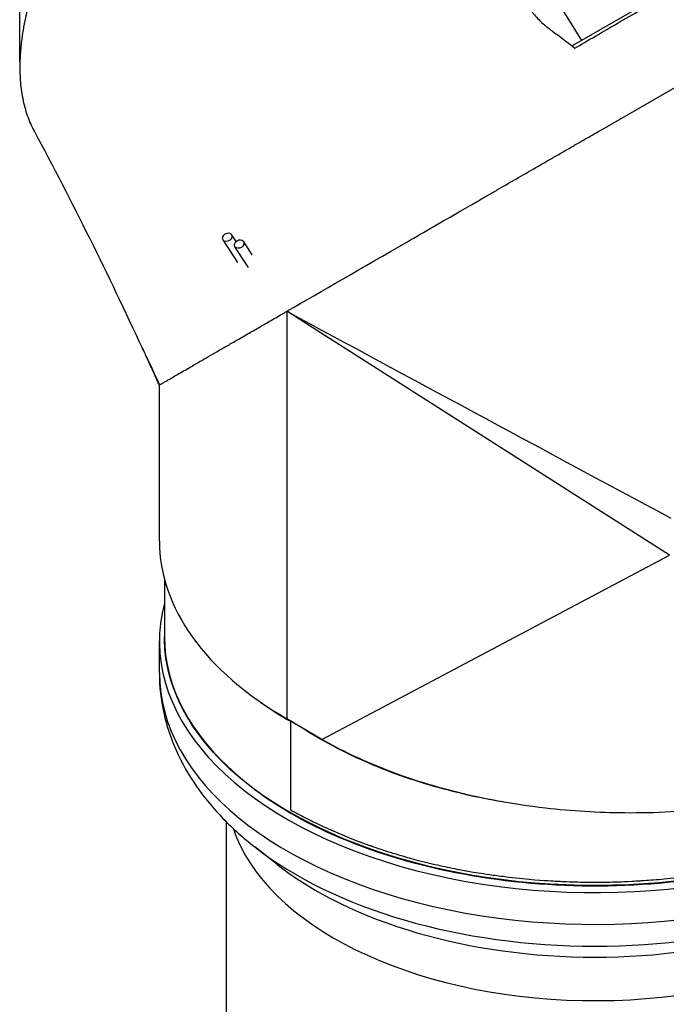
# Model space of a CAD drawing. Header units: millimetres. Extents: x 0 to 3390, y 0 to 1680.
# Tile 169 of 194: x 1913 to 1971, y 1014 to 1103. Entities that reach past the tile are written whole.
import ezdxf

# ---------------------------------------------------------------- set-up
doc = ezdxf.new("R2010")
doc.units = ezdxf.units.MM
doc.header["$LTSCALE"] = 0.2
doc.layers.add('01_Object Line', color=4, linetype='Continuous')

# ---------------------------------------------------------------- blocks, each defined once
blk = doc.blocks.new('A$C2453ee8b')
for p, q in [((58.995, 444.976), (52.81, 454.987)), ((60.815, 437.018), (87.755, 452.572)), ((66.084, 449.068), (58.146, 444.485)), ((46.447, 428.723), (46.447, 428.723)), ((45.927, 428.423), (45.927, 428.423)), ((28.194, 425.093), (26.879, 427.111)), ((28.042, 426.974), (27.633, 427.602)), ((29.474, 425.793), (28.693, 426.99)), ((29.14, 424.656), (27.94, 426.498)), ((32.588, 420.717), (32.588, 384.224)), ((34.254, 419.659), (32.641, 420.688)), ((32.988, 420.952), (32.988, 420.952)), ((31.206, 419.924), (31.206, 419.924)), ((31.252, 419.95), (31.252, 419.95)), ((31.733, 420.228), (31.733, 420.228)), ((66.865, 398.869), (34.254, 419.659)), ((21.165, 400.146), (21.165, 414.126)), ((35.724, 382.374), (66.865, 398.869)), ((21.615, 396.735), (21.615, 391.572)), ((21.165, 388.323), (21.165, 391.164)), ((35.724, 382.374), (32.588, 384.224)), ((33.688, 383.537), (33.688, 383.537)), ((33.834, 383.45), (33.834, 383.45)), ((34.565, 383.017), (34.565, 383.017)), ((34.731, 382.919), (34.731, 382.919)), ((35.726, 382.373), (35.724, 382.374)), ((27.165, 270.315), (27.165, 374.992)), ((34.731, 375.109), (34.731, 375.108)), ((31.718, 371.169), (29.713, 372.739))]:
    blk.add_line(p, q)
for centre in [(27.256, 427.356), (28.316, 426.744)]:
    blk.add_ellipse(centre, major_axis=(-0.377, -0.246), ratio=0.783585)
for centre, major_axis, ratio, start_param, end_param in [((430.609, 679.471), (337.783, 363.405), 0.797531, 2.826601, 2.835486), ((60.165, 400.146), (-39, 0), 0.57735, 0, 0.785398), ((60.165, 391.164), (-39, 0), 0.57735, 6.131128, 8.653372), ((60.165, 391.572), (-38.55, 0), 0.57735, 0, 2.343224), ((60.165, 388.323), (-39, 0), 0.57735, 0, 2.459605), ((60.165, 399.737), (-38.55, 0), 0.57735, 0.682763, 0.785519), ((33.052, 384.078), (-0.102, -0.172), 0.583028, 5.297514, 5.503031), ((35.065, 375.203), (-0.5, 0), 0.57735, 0.038645, 0.039785), ((60.165, 378.027), (-33, 0), 0.57735, 0.191022, 2.884555), ((60.165, 385.698), (37.83, 0), 0.57735, 3.776786, 5.647992), ((60.165, 383.275), (-35.34, 0), 0.57735, 0.635193, 2.506399)]:
    blk.add_ellipse(centre, major_axis=major_axis, ratio=ratio, start_param=start_param, end_param=end_param)
for points, knots in [([(9.97, 436.865), (9.913, 436.973), (9.857, 437.082), (9.803, 437.193), (9.695, 437.415), (9.595, 437.642), (9.503, 437.876), (9.41, 438.113), (9.325, 438.355), (9.248, 438.603), (9.17, 438.855), (9.101, 439.112), (9.04, 439.374), (8.915, 439.911), (8.825, 440.469), (8.769, 441.045), (8.754, 441.191), (8.742, 441.34), (8.732, 441.489), (8.722, 441.639), (8.714, 441.791), (8.709, 441.943), (8.703, 442.097), (8.699, 442.252), (8.698, 442.408), (8.697, 442.565), (8.697, 442.723), (8.7, 442.883), (8.701, 442.918), (8.701, 442.953), (8.702, 442.988), (8.705, 443.114), (8.71, 443.241), (8.715, 443.367), (8.723, 443.532), (8.732, 443.697), (8.744, 443.861), (8.756, 444.029), (8.77, 444.197), (8.786, 444.365), (8.802, 444.535), (8.821, 444.706), (8.841, 444.878), (8.88, 445.2), (8.926, 445.524), (8.979, 445.853), (8.983, 445.879), (8.988, 445.904), (8.992, 445.93), (9.022, 446.109), (9.053, 446.288), (9.087, 446.468), (9.104, 446.559), (9.122, 446.65), (9.14, 446.741), (9.158, 446.832), (9.177, 446.924), (9.196, 447.015), (9.215, 447.107), (9.235, 447.2), (9.256, 447.292), (9.276, 447.385), (9.297, 447.477), (9.318, 447.57), (9.362, 447.758), (9.407, 447.945), (9.454, 448.133), (9.502, 448.323), (9.552, 448.513), (9.604, 448.703), (9.656, 448.896), (9.71, 449.088), (9.766, 449.28), (9.881, 449.672), (10.002, 450.063), (10.131, 450.454), (10.263, 450.854), (10.402, 451.254), (10.548, 451.652), (10.622, 451.855), (10.698, 452.057), (10.776, 452.259), (10.854, 452.464), (10.934, 452.668), (11.016, 452.872), (11.099, 453.078), (11.183, 453.283), (11.269, 453.488), (11.356, 453.696), (11.444, 453.903), (11.534, 454.109), (11.715, 454.526), (11.901, 454.935), (12.101, 455.362), (12.199, 455.569), (12.299, 455.78), (12.403, 455.994), (12.505, 456.202), (12.609, 456.414), (12.717, 456.628), (12.823, 456.837), (12.931, 457.05), (13.043, 457.265), (13.152, 457.475), (13.265, 457.688), (13.38, 457.904), (13.493, 458.115), (13.609, 458.328), (13.729, 458.544), (13.846, 458.756), (13.966, 458.969), (14.089, 459.186), (14.209, 459.398), (14.333, 459.612), (14.459, 459.828), (14.583, 460.04), (14.711, 460.255), (14.841, 460.471), (14.968, 460.683), (15.099, 460.898), (15.232, 461.114), (15.315, 461.248), (15.4, 461.384), (15.485, 461.52), (15.534, 461.599), (15.584, 461.678), (15.634, 461.757), (15.702, 461.863), (15.77, 461.97), (15.839, 462.078), (15.907, 462.184), (15.976, 462.291), (16.046, 462.398), (16.184, 462.611), (16.325, 462.824), (16.468, 463.039), (16.748, 463.46), (17.039, 463.885), (17.339, 464.316), (17.632, 464.734), (17.934, 465.157), (18.246, 465.582), (18.4, 465.791), (18.555, 466.001), (18.713, 466.212), (18.791, 466.316), (18.87, 466.42), (18.949, 466.525), (18.989, 466.577), (19.028, 466.629), (19.068, 466.681), (19.108, 466.733), (19.148, 466.785), (19.188, 466.837), (19.267, 466.941), (19.347, 467.045), (19.428, 467.149), (19.508, 467.252), (19.589, 467.355), (19.67, 467.459), (19.751, 467.562), (19.832, 467.665), (19.914, 467.768), (19.954, 467.82), (19.995, 467.871), (20.036, 467.922), (20.077, 467.974), (20.118, 468.025), (20.159, 468.076), (20.323, 468.28), (20.489, 468.485), (20.656, 468.689), (20.822, 468.892), (20.99, 469.094), (21.16, 469.297), (21.255, 469.411), (21.352, 469.526), (21.449, 469.64), (21.694, 469.93), (21.94, 470.215), (22.186, 470.497), (22.36, 470.696), (22.534, 470.893), (22.708, 471.087), (22.796, 471.186), (22.884, 471.283), (22.971, 471.38), (23.06, 471.478), (23.148, 471.575), (23.236, 471.672), (23.325, 471.769), (23.413, 471.866), (23.502, 471.962), (23.591, 472.058), (23.68, 472.154), (23.769, 472.25), (23.859, 472.346), (23.948, 472.441), (24.037, 472.536), (24.127, 472.632), (24.217, 472.726), (24.307, 472.82), (24.488, 473.011), (24.669, 473.199), (24.849, 473.384), (24.94, 473.478), (25.031, 473.571), (25.122, 473.663), (25.214, 473.756), (25.305, 473.848), (25.396, 473.94), (25.488, 474.032), (25.579, 474.124), (25.671, 474.215), (25.763, 474.307), (25.855, 474.398), (25.947, 474.488), (26.039, 474.579), (26.131, 474.669), (26.223, 474.759), (26.316, 474.849), (26.408, 474.939), (26.501, 475.028), (26.687, 475.208), (26.873, 475.385), (27.058, 475.559), (27.152, 475.648), (27.245, 475.735), (27.338, 475.822), (27.432, 475.909), (27.525, 475.996), (27.618, 476.082), (27.712, 476.169), (27.806, 476.255), (27.9, 476.34), (27.994, 476.426), (28.088, 476.511), (28.181, 476.596), (28.258, 476.665), (28.335, 476.734), (28.412, 476.803), (28.429, 476.818), (28.446, 476.833), (28.463, 476.849), (28.558, 476.933), (28.652, 477.017), (28.746, 477.1), (28.936, 477.268), (29.126, 477.433), (29.313, 477.595), (29.504, 477.759), (29.693, 477.921), (29.881, 478.08), (30.073, 478.241), (30.263, 478.4), (30.451, 478.555), (30.643, 478.713), (30.833, 478.868), (31.022, 479.019), (31.214, 479.174), (31.404, 479.325), (31.593, 479.473), (31.785, 479.623), (31.976, 479.771), (32.165, 479.915), (32.357, 480.062), (32.548, 480.205), (32.736, 480.345), (32.929, 480.487), (33.119, 480.627), (33.308, 480.763), (33.5, 480.901), (33.69, 481.036), (33.878, 481.167), (33.974, 481.234), (34.069, 481.3), (34.163, 481.365), (34.259, 481.43), (34.354, 481.495), (34.448, 481.559), (34.465, 481.57), (34.482, 481.582), (34.499, 481.594)], [0.0994098, 0.0994098, 0.0994098, 0.0994098, 0.1088527, 0.1088527, 0.1088527, 0.1278165, 0.1278165, 0.1278165, 0.1470458, 0.1470458, 0.1470458, 0.1665545, 0.1665545, 0.1665545, 0.2064712, 0.2064712, 0.2064712, 0.21665, 0.21665, 0.21665, 0.2269133, 0.2269133, 0.2269133, 0.2372635, 0.2372635, 0.2372635, 0.2477034, 0.2477034, 0.2477034, 0.25, 0.25, 0.25, 0.2582886, 0.2582886, 0.2582886, 0.2691214, 0.2691214, 0.2691214, 0.2801705, 0.2801705, 0.2801705, 0.2913913, 0.2913913, 0.2913913, 0.3125, 0.3125, 0.3125, 0.3141312, 0.3141312, 0.3141312, 0.3256078, 0.3256078, 0.3256078, 0.3313866, 0.3313866, 0.3313866, 0.3371928, 0.3371928, 0.3371928, 0.3430268, 0.3430268, 0.3430268, 0.3488891, 0.3488891, 0.3488891, 0.3607001, 0.3607001, 0.3607001, 0.3726291, 0.3726291, 0.3726291, 0.3846813, 0.3846813, 0.3846813, 0.4091784, 0.4091784, 0.4091784, 0.4342205, 0.4342205, 0.4342205, 0.4469543, 0.4469543, 0.4469543, 0.4598348, 0.4598348, 0.4598348, 0.4728654, 0.4728654, 0.4728654, 0.4860502, 0.4860502, 0.4860502, 0.5126453, 0.5126453, 0.5126453, 0.5255293, 0.5255293, 0.5255293, 0.538075, 0.538075, 0.538075, 0.550309, 0.550309, 0.550309, 0.5622545, 0.5622545, 0.5622545, 0.5739321, 0.5739321, 0.5739321, 0.58536, 0.58536, 0.58536, 0.5965545, 0.5965545, 0.5965545, 0.6075301, 0.6075301, 0.6075301, 0.6183, 0.6183, 0.6183, 0.625, 0.625, 0.625, 0.6288766, 0.6288766, 0.6288766, 0.6340986, 0.6340986, 0.6340986, 0.6392789, 0.6392789, 0.6392789, 0.6495199, 0.6495199, 0.6495199, 0.6695575, 0.6695575, 0.6695575, 0.6890594, 0.6890594, 0.6890594, 0.6986281, 0.6986281, 0.6986281, 0.7033699, 0.7033699, 0.7033699, 0.7057305, 0.7057305, 0.7057305, 0.7080842, 0.7080842, 0.7080842, 0.7127719, 0.7127719, 0.7127719, 0.7174336, 0.7174336, 0.7174336, 0.72207, 0.72207, 0.72207, 0.7243789, 0.7243789, 0.7243789, 0.7266817, 0.7266817, 0.7266817, 0.7358337, 0.7358337, 0.7358337, 0.7448943, 0.7448943, 0.7448943, 0.75, 0.75, 0.75, 0.7629506, 0.7629506, 0.7629506, 0.7721234, 0.7721234, 0.7721234, 0.7767514, 0.7767514, 0.7767514, 0.7814076, 0.7814076, 0.7814076, 0.7860925, 0.7860925, 0.7860925, 0.7908067, 0.7908067, 0.7908067, 0.7955507, 0.7955507, 0.7955507, 0.8003249, 0.8003249, 0.8003249, 0.8099662, 0.8099662, 0.8099662, 0.8148344, 0.8148344, 0.8148344, 0.8197352, 0.8197352, 0.8197352, 0.824669, 0.824669, 0.824669, 0.8296365, 0.8296365, 0.8296365, 0.8346384, 0.8346384, 0.8346384, 0.8396753, 0.8396753, 0.8396753, 0.8498568, 0.8498568, 0.8498568, 0.8550029, 0.8550029, 0.8550029, 0.8601868, 0.8601868, 0.8601868, 0.8654093, 0.8654093, 0.8654093, 0.8706713, 0.8706713, 0.8706713, 0.875, 0.875, 0.875, 0.8759735, 0.8759735, 0.8759735, 0.8813174, 0.8813174, 0.8813174, 0.8921352, 0.8921352, 0.8921352, 0.9031331, 0.9031331, 0.9031331, 0.9143197, 0.9143197, 0.9143197, 0.9257045, 0.9257045, 0.9257045, 0.9372979, 0.9372979, 0.9372979, 0.9491111, 0.9491111, 0.9491111, 0.9611564, 0.9611564, 0.9611564, 0.9734471, 0.9734471, 0.9734471, 0.9859982, 0.9859982, 0.9859982, 0.9923764, 0.9923764, 0.9923764, 0.9988259, 0.9988259, 0.9988259, 1, 1, 1, 1]), ([(52.81, 454.987), (52.79, 454.935), (52.771, 454.883), (52.754, 454.831), (52.717, 454.724), (52.685, 454.616), (52.657, 454.508), (52.641, 454.446), (52.627, 454.384), (52.613, 454.322), (52.588, 454.208), (52.568, 454.093), (52.551, 453.978), (52.541, 453.909), (52.532, 453.841), (52.525, 453.772), (52.511, 453.648), (52.502, 453.524), (52.497, 453.401), (52.493, 453.326), (52.492, 453.251), (52.491, 453.177), (52.49, 453.045), (52.493, 452.914), (52.499, 452.783), (52.503, 452.7), (52.509, 452.617), (52.516, 452.535), (52.527, 452.401), (52.542, 452.267), (52.56, 452.135), (52.59, 451.91), (52.631, 451.687), (52.679, 451.467), (52.708, 451.337), (52.739, 451.208), (52.773, 451.08), (52.799, 450.984), (52.826, 450.888), (52.855, 450.793), (52.911, 450.607), (52.973, 450.423), (53.039, 450.241), (53.054, 450.202), (53.068, 450.163), (53.083, 450.125), (53.167, 449.905), (53.259, 449.688), (53.357, 449.475), (53.386, 449.413), (53.416, 449.35), (53.446, 449.288), (53.517, 449.142), (53.592, 448.998), (53.67, 448.856), (53.778, 448.659), (53.892, 448.466), (54.013, 448.278), (54.045, 448.227), (54.078, 448.177), (54.111, 448.127), (54.197, 447.998), (54.286, 447.871), (54.378, 447.747), (54.439, 447.665), (54.501, 447.584), (54.564, 447.504), (54.627, 447.425), (54.692, 447.346), (54.758, 447.269), (54.881, 447.124), (55.01, 446.982), (55.144, 446.846), (55.268, 446.72), (55.397, 446.598), (55.53, 446.481), (55.592, 446.427), (55.654, 446.374), (55.718, 446.322), (55.75, 446.296), (55.782, 446.271), (55.814, 446.245), (55.846, 446.22), (55.879, 446.195), (55.912, 446.171)], [0, 0, 0, 0, 0.015444, 0.015444, 0.015444, 0.047141, 0.047141, 0.047141, 0.065349, 0.065349, 0.065349, 0.098854, 0.098854, 0.098854, 0.118972, 0.118972, 0.118972, 0.155222, 0.155222, 0.155222, 0.177177, 0.177177, 0.177177, 0.216053, 0.216053, 0.216053, 0.240758, 0.240758, 0.240758, 0.280885, 0.280885, 0.280885, 0.349027, 0.349027, 0.349027, 0.389277, 0.389277, 0.389277, 0.419556, 0.419556, 0.419556, 0.478753, 0.478753, 0.478753, 0.491444, 0.491444, 0.491444, 0.563576, 0.563576, 0.563576, 0.58484, 0.58484, 0.58484, 0.634833, 0.634833, 0.634833, 0.704233, 0.704233, 0.704233, 0.722849, 0.722849, 0.722849, 0.770914, 0.770914, 0.770914, 0.802564, 0.802564, 0.802564, 0.834212, 0.834212, 0.834212, 0.893657, 0.893657, 0.893657, 0.948959, 0.948959, 0.948959, 0.974477, 0.974477, 0.974477, 0.987238, 0.987238, 0.987238, 1, 1, 1, 1]), ([(58.392, 444.298), (59.466, 444.926), (60.88, 445.751), (63.9, 447.514), (65.227, 448.286), (66.385, 448.961)], [-0.8387133, -0.8387133, -0.8387133, -0.8387133, -0.4023693, -0.4023693, -0.0000316, -0.0000316, -0.0000316, -0.0000316]), ([(55.912, 446.171), (56.325, 445.861), (56.738, 445.55), (57.565, 444.925), (57.978, 444.612), (58.392, 444.298)], [-0.3750102, -0.3750102, -0.3750102, -0.3750102, -0.1875272, -0.1875272, 0, 0, 0, 0]), ([(48.115, 429.686), (48.136, 429.698), (48.158, 429.711), (48.454, 429.882), (48.732, 430.042), (49.291, 430.365), (49.572, 430.527), (49.995, 430.771), (50.137, 430.853), (50.421, 431.017), (50.564, 431.1), (50.992, 431.347), (51.279, 431.513), (52.146, 432.013), (52.731, 432.351), (53.912, 433.033), (54.509, 433.378), (55.414, 433.9), (55.717, 434.075), (56.173, 434.338), (56.326, 434.427), (56.556, 434.559), (56.632, 434.603), (56.785, 434.692), (56.862, 434.736), (57.093, 434.869), (57.247, 434.958), (57.556, 435.137), (57.711, 435.226), (58.021, 435.405), (58.176, 435.495), (58.41, 435.63), (58.488, 435.675), (58.644, 435.765), (58.722, 435.81), (59.114, 436.036), (59.427, 436.217), (60.059, 436.582), (60.376, 436.765), (60.735, 436.972), (60.775, 436.995), (60.815, 437.019)], [0.5706451, 0.5706451, 0.5706451, 0.5706451, 0.5714286, 0.5714286, 0.5816327, 0.5816327, 0.5918367, 0.5918367, 0.5969388, 0.5969388, 0.6020408, 0.6020408, 0.6122449, 0.6122449, 0.6326531, 0.6326531, 0.6530612, 0.6530612, 0.6632653, 0.6632653, 0.6683673, 0.6683673, 0.6709184, 0.6709184, 0.6734694, 0.6734694, 0.6785714, 0.6785714, 0.6836735, 0.6836735, 0.6887755, 0.6887755, 0.6913265, 0.6913265, 0.6938776, 0.6938776, 0.7040816, 0.7040816, 0.7142857, 0.7142857, 0.7155826, 0.7155826, 0.7155826, 0.7155826]), ([(32.586, 420.72), (35.682, 422.508), (39.319, 424.608), (44.899, 427.829), (46.477, 428.74), (48.114, 429.685)], [0.000404, 0.000404, 0.000404, 0.000404, 1.859728, 1.859728, 2.549952, 2.549952, 2.549952, 2.549952]), ([(21.189, 414.14), (21.211, 414.153), (21.248, 414.174), (21.35, 414.233), (21.416, 414.271), (21.573, 414.362), (21.666, 414.416), (21.877, 414.537), (21.995, 414.606), (22.257, 414.757), (22.4, 414.839), (22.71, 415.018), (22.877, 415.115), (23.233, 415.321), (23.423, 415.43), (23.824, 415.662), (24.036, 415.784), (24.48, 416.041), (24.713, 416.175), (25.442, 416.596), (25.968, 416.9), (26.674, 417.307), (26.818, 417.39), (27.11, 417.558), (27.258, 417.644), (27.559, 417.818), (27.712, 417.906), (28.022, 418.085), (28.18, 418.176), (28.499, 418.361), (28.661, 418.454), (28.989, 418.644), (29.156, 418.74), (29.493, 418.935), (29.664, 419.033), (30.01, 419.233), (30.185, 419.334), (30.717, 419.641), (31.081, 419.851), (31.638, 420.173), (31.826, 420.281), (32.111, 420.446), (32.206, 420.501), (32.395, 420.61), (32.489, 420.664), (32.583, 420.719)], [0, 0, 0, 0, 0.0204082, 0.0204082, 0.0408163, 0.0408163, 0.0612245, 0.0612245, 0.0816327, 0.0816327, 0.1020408, 0.1020408, 0.122449, 0.122449, 0.1428571, 0.1428571, 0.1632653, 0.1632653, 0.1836735, 0.1836735, 0.2244898, 0.2244898, 0.2346939, 0.2346939, 0.244898, 0.244898, 0.255102, 0.255102, 0.2653061, 0.2653061, 0.2755102, 0.2755102, 0.2857143, 0.2857143, 0.2959184, 0.2959184, 0.3061224, 0.3061224, 0.3265306, 0.3265306, 0.3367347, 0.3367347, 0.3418367, 0.3418367, 0.3467976, 0.3467976, 0.3467976, 0.3467976]), ([(20.653, 415.242), (20.653, 415.242), (20.653, 415.242), (20.653, 415.243), (20.651, 415.246), (20.647, 415.255), (20.644, 415.262), (20.634, 415.284), (20.625, 415.302), (20.6, 415.358), (20.581, 415.398), (20.526, 415.518), (20.488, 415.599), (20.394, 415.803), (20.336, 415.927), (20.202, 416.218), (20.125, 416.384), (20.031, 416.589), (20.013, 416.628), (19.989, 416.682), (19.982, 416.696), (19.971, 416.72), (19.966, 416.73), (19.962, 416.74), (19.961, 416.74), (19.961, 416.741), (19.961, 416.741), (19.957, 416.751), (19.96, 416.743), (19.958, 416.748), (19.956, 416.752), (19.949, 416.767), (19.942, 416.782), (19.92, 416.831), (19.902, 416.87), (19.848, 416.986), (19.811, 417.067), (19.725, 417.252), (19.677, 417.357), (19.624, 417.47), (19.62, 417.48), (19.615, 417.489)], [0.1373237, 0.1373237, 0.1373237, 0.1373237, 0.1381815, 0.1381815, 0.1415244, 0.1415244, 0.144851, 0.144851, 0.1515529, 0.1515529, 0.1648672, 0.1648672, 0.1913077, 0.1913077, 0.2328594, 0.2328594, 0.2898054, 0.2898054, 0.303277, 0.303277, 0.3083288, 0.3083288, 0.3116107, 0.3116107, 0.3118159, 0.3118159, 0.3118415, 0.3118415, 0.3151526, 0.3151526, 0.3184624, 0.3184624, 0.3251756, 0.3251756, 0.3385872, 0.3385872, 0.3651116, 0.3651116, 0.399714, 0.399714, 0.4028708, 0.4028708, 0.4028708, 0.4028708]), ([(21.165, 414.126), (21.042, 414.394), (20.918, 414.664), (20.749, 415.034), (20.702, 415.134), (20.654, 415.24), (20.651, 415.246), (20.649, 415.251)], [0, 0, 0, 0, 0.0887982, 0.0887982, 0.1220815, 0.1220815, 0.1238145, 0.1238145, 0.1238145, 0.1238145]), ([(87.026, 375.54), (84.072, 373.878), (80.657, 372.495), (73.249, 370.421), (69.258, 369.73), (61.104, 369.111), (56.942, 369.182), (48.866, 370.078), (44.954, 370.903), (37.771, 373.226), (34.503, 374.723), (28.943, 378.243), (26.652, 380.265), (23.288, 384.63), (22.214, 386.972), (21.678, 390.093), (21.615, 390.833), (21.615, 391.572)], [3.154583, 3.154583, 3.154583, 3.154583, 3.475465, 3.475465, 3.796229, 3.796229, 4.116881, 4.116881, 4.437546, 4.437546, 4.758339, 4.758339, 5.079204, 5.079204, 5.399089, 5.399089, 5.497787, 5.497787, 5.497787, 5.497787]), ([(21.165, 388.323), (21.165, 387.125), (21.298, 385.927), (21.816, 383.584), (22.201, 382.439), (23.192, 380.236), (23.797, 379.178), (25.196, 377.163), (25.989, 376.205), (27.736, 374.395), (28.69, 373.541), (29.713, 372.739)], [2.3561945, 2.3561945, 2.3561945, 2.3561945, 2.4832331, 2.4832331, 2.6102718, 2.6102718, 2.7373104, 2.7373104, 2.864349, 2.864349, 2.9913877, 2.9913877, 2.9913877, 2.9913877]), ([(32.909, 383.997), (32.909, 383.344), (32.909, 382.69), (32.909, 382.036), (32.908, 381.702), (32.908, 381.367), (32.908, 381.032), (32.908, 380.948), (32.908, 380.865), (32.908, 380.781), (32.908, 380.697), (32.908, 380.613), (32.908, 380.53), (32.908, 380.362), (32.908, 380.195), (32.908, 380.028), (32.908, 379.86), (32.908, 379.693), (32.907, 379.525), (32.907, 379.358), (32.907, 379.191), (32.907, 379.023), (32.907, 378.688), (32.907, 378.354), (32.907, 378.019), (32.907, 377.372), (32.906, 376.726), (32.906, 376.079)], [0.0000001, 0.0000001, 0.0000001, 0.0000001, 0.2476708, 0.2476708, 0.2476708, 0.3745144, 0.3745144, 0.3745144, 0.4062253, 0.4062253, 0.4062253, 0.4379362, 0.4379362, 0.4379362, 0.501358, 0.501358, 0.501358, 0.5647798, 0.5647798, 0.5647798, 0.6282016, 0.6282016, 0.6282016, 0.7550453, 0.7550453, 0.7550453, 1, 1, 1, 1]), ([(51.922, 376.771), (49.716, 377.149), (47.562, 377.642), (45.482, 378.252), (45.455, 378.26), (45.428, 378.267), (45.402, 378.275), (43.033, 378.974), (40.801, 379.811), (38.748, 380.769), (38.731, 380.777), (38.714, 380.785), (38.697, 380.793), (37.673, 381.273), (36.689, 381.781), (35.755, 382.32), (34.804, 382.87), (33.855, 383.44), (32.909, 383.997)], [0.6398159, 0.6398159, 0.6398159, 0.6398159, 0.748607, 0.748607, 0.748607, 0.75, 0.75, 0.75, 0.8739624, 0.8739624, 0.8739624, 0.875, 0.875, 0.875, 0.9369089, 0.9369089, 0.9369089, 1, 1, 1, 1]), ([(82.614, 378.694), (82.256, 378.578), (81.895, 378.465), (80.48, 378.037), (79.403, 377.747), (77.043, 377.186), (75.753, 376.924), (73.306, 376.508), (72.153, 376.345), (69.655, 376.06), (68.306, 375.947), (65.593, 375.804), (64.229, 375.773), (62.864, 375.784), (60.474, 375.802), (58.092, 375.946), (54.253, 376.387), (52.771, 376.609), (50.337, 377.064), (49.369, 377.27), (45.908, 378.096), (43.51, 378.845), (39.284, 380.511), (37.428, 381.397), (35.726, 382.373)], [0.988939, 0.988939, 0.988939, 0.988939, 1.111884, 1.111884, 1.46739, 1.46739, 1.875788, 1.875788, 2.231403, 2.231403, 2.639693, 2.639693, 3.047982, 3.047982, 3.047982, 3.762581, 3.762581, 4.220175, 4.220175, 4.527457, 4.527457, 5.340968, 5.340968, 6.064152, 6.064152, 6.064152, 6.064152]), ([(32.906, 376.079), (33.348, 375.829), (33.801, 375.584), (34.264, 375.345), (34.496, 375.226), (34.761, 375.093), (34.954, 374.998), (35.146, 374.903), (35.357, 374.802), (35.588, 374.694), (36.05, 374.478), (36.575, 374.243), (37.14, 374.003), (37.705, 373.762), (38.224, 373.55), (38.867, 373.302), (39.188, 373.178), (39.564, 373.038), (39.774, 372.961), (39.879, 372.923), (39.952, 372.897), (39.992, 372.882), (40.002, 372.879), (40.006, 372.877), (40.018, 372.873), (40.03, 372.869), (40.051, 372.862), (40.094, 372.846), (40.181, 372.815), (40.264, 372.786), (40.343, 372.759), (40.976, 372.539), (41.21, 372.464), (41.824, 372.27), (42.132, 372.173), (42.533, 372.05), (42.831, 371.963), (43.13, 371.875), (43.328, 371.82), (43.539, 371.763), (43.961, 371.647), (44.742, 371.441), (45.371, 371.289), (46, 371.138), (46.599, 371.005), (47.166, 370.889), (47.733, 370.773), (48.34, 370.662), (48.602, 370.615), (48.865, 370.569), (49.313, 370.489), (49.953, 370.388), (50.273, 370.338), (50.641, 370.283), (51.058, 370.224), (51.475, 370.166), (51.994, 370.099), (52.457, 370.045), (54.309, 369.827), (55.576, 369.75), (56.227, 369.71), (56.308, 369.705), (56.55, 369.69), (56.757, 369.679), (56.965, 369.667), (57.165, 369.658), (57.358, 369.649), (57.743, 369.631), (58.098, 369.619), (58.423, 369.609), (59.073, 369.591), (59.601, 369.585), (60.007, 369.584), (60.21, 369.583), (60.35, 369.584), (60.559, 369.585), (60.768, 369.587), (61.016, 369.589), (61.304, 369.595), (61.878, 369.606), (62.609, 369.627), (63.494, 369.674), (63.715, 369.685), (63.983, 369.701), (64.086, 369.708), (64.189, 369.714), (64.299, 369.721), (64.415, 369.729), (64.648, 369.744), (64.907, 369.762), (65.194, 369.784), (65.767, 369.828), (66.448, 369.888), (67.232, 369.972), (67.428, 369.993), (67.584, 370.01), (67.844, 370.04), (68.103, 370.07), (68.351, 370.101), (68.585, 370.131), (69.055, 370.191), (69.475, 370.25), (69.846, 370.306), (70.588, 370.416), (71.136, 370.51), (71.496, 370.573), (71.586, 370.588), (71.664, 370.602), (71.731, 370.614), (71.764, 370.62), (71.794, 370.625), (71.822, 370.63), (71.835, 370.633), (71.842, 370.634), (71.854, 370.636), (71.865, 370.638), (71.882, 370.641), (71.915, 370.647), (72.18, 370.694), (72.451, 370.745), (72.729, 370.8), (73.284, 370.908), (73.865, 371.031), (74.47, 371.171), (74.772, 371.241), (75.08, 371.315), (75.393, 371.394), (75.707, 371.472), (76.076, 371.569), (76.415, 371.661), (77.093, 371.844), (77.623, 372.001), (78.013, 372.119), (78.403, 372.236), (78.851, 372.375), (79.459, 372.58), (79.611, 372.631), (79.771, 372.686), (79.938, 372.744), (80.022, 372.773), (80.107, 372.803), (80.195, 372.834), (80.282, 372.865), (80.311, 372.876), (80.33, 372.883), (80.408, 372.91), (80.681, 373.009), (81.015, 373.135), (82.352, 373.639), (83.278, 374.032), (84.256, 374.478), (85.233, 374.924), (86.172, 375.393), (87.068, 375.882)], [0, 0, 0, 0, 0.03125, 0.03125, 0.03125, 0.046875, 0.046875, 0.046875, 0.0625, 0.0625, 0.0625, 0.09375, 0.09375, 0.09375, 0.125, 0.125, 0.125, 0.140625, 0.140625, 0.140625, 0.148438, 0.148438, 0.148438, 0.150391, 0.150391, 0.150391, 0.152344, 0.152344, 0.152344, 0.15625, 0.15625, 0.15625, 0.1875, 0.1875, 0.1875, 0.203125, 0.203125, 0.203125, 0.21875, 0.21875, 0.21875, 0.25, 0.25, 0.25, 0.28125, 0.28125, 0.28125, 0.3125, 0.3125, 0.3125, 0.34375, 0.34375, 0.34375, 0.359375, 0.359375, 0.359375, 0.375, 0.375, 0.375, 0.4375, 0.4375, 0.4375, 0.445313, 0.445313, 0.445313, 0.453125, 0.453125, 0.453125, 0.46875, 0.46875, 0.46875, 0.5, 0.5, 0.5, 0.515625, 0.515625, 0.515625, 0.53125, 0.53125, 0.53125, 0.5625, 0.5625, 0.5625, 0.570313, 0.570313, 0.570313, 0.578125, 0.578125, 0.578125, 0.59375, 0.59375, 0.59375, 0.625, 0.625, 0.625, 0.632813, 0.632813, 0.632813, 0.640625, 0.640625, 0.640625, 0.65625, 0.65625, 0.65625, 0.6875, 0.6875, 0.6875, 0.695313, 0.695313, 0.695313, 0.699219, 0.699219, 0.699219, 0.701172, 0.701172, 0.701172, 0.703125, 0.703125, 0.703125, 0.71875, 0.71875, 0.71875, 0.75, 0.75, 0.75, 0.765625, 0.765625, 0.765625, 0.78125, 0.78125, 0.78125, 0.8125, 0.8125, 0.8125, 0.84375, 0.84375, 0.84375, 0.851563, 0.851563, 0.851563, 0.855469, 0.855469, 0.855469, 0.859375, 0.859375, 0.859375, 0.875, 0.875, 0.875, 0.9375, 0.9375, 0.9375, 1, 1, 1, 1])]:
    blk.add_open_spline(points, degree=3, knots=knots)
for points in [[(8.702, 442.149), (8.656, 444.047), (8.659, 445.884), (8.68, 447.628)], [(19.654, 417.406), (16.614, 423.964), (13.39, 430.51), (9.97, 436.865)], [(32.586, 420.72), (32.602, 420.711), (32.618, 420.703), (32.634, 420.694)], [(32.641, 420.688), (32.638, 420.689), (32.635, 420.691), (32.632, 420.693)], [(32.634, 420.694), (43.441, 414.862), (54.888, 408.696), (66.973, 402.198)], [(21.189, 414.14), (21.173, 414.131), (21.165, 414.126), (21.164, 414.126)]]:
    blk.add_open_spline(points, degree=3)
blk.add_rational_spline([(34.553, 383.024), (34.552, 383.025), (34.552, 383.025)], [1.00045304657, 1.00045329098, 1.00045353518], degree=2)

msp = doc.modelspace()

# ---------------------------------------------------------------- block references
at = {"layer": '01_Object Line'}
msp.add_blockref('A$C2453ee8b', (1904.625, 655.797), dxfattribs=at)

doc.saveas('drawing.dxf')
